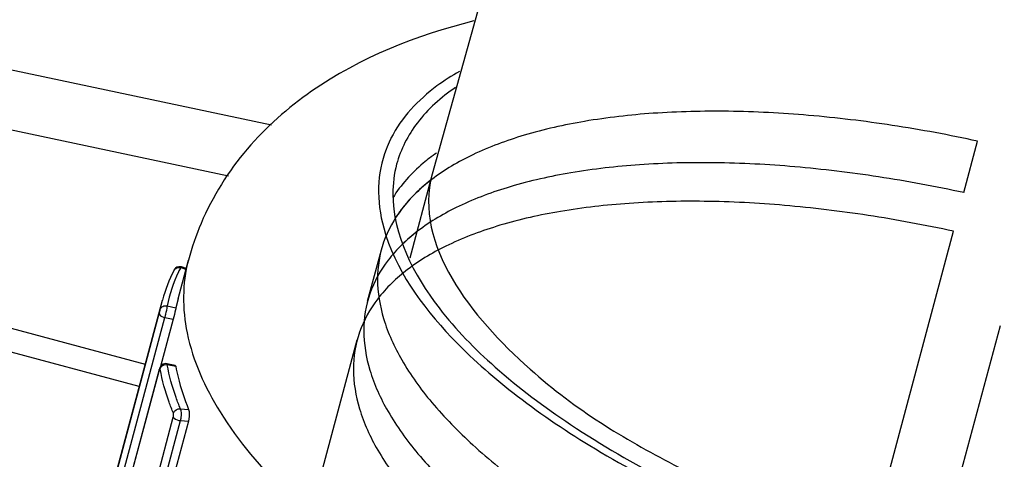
# Model space of a CAD drawing. Header units: millimetres. Extents: x 0 to 8410, y 0 to 5940.
# Tile 94 of 122: x 4458 to 4492, y 3430 to 3445. Entities that reach past the tile are written whole.
import ezdxf

# ---------------------------------------------------------------- set-up
doc = ezdxf.new("R2010")
doc.units = ezdxf.units.MM
doc.header["$LTSCALE"] = 462.55
doc.layers.get('0').update_dxf_attribs({"linetype": 'CONTINUOUS'})
for name, color, linetype in [('08ALL_ASSEM_MEMBER', 7, 'CONTINUOUS'), ('204101000016_DXF_DIMENSION', 7, 'CONTINUOUS'), ('304102000035DXF_CONTINUOUS_LINE', 7, 'CONTINUOUS'), ('304102000036_DXF_DIMENSION', 7, 'CONTINUOUS'), ('304105000130DXF_CONTINUOUS_LINE', 7, 'CONTINUOUS'), ('304109000031DXF_CONTINUOUS_LINE', 7, 'CONTINUOUS'), ('304109000033DXF_CONTINUOUS_LINE', 7, 'CONTINUOUS'), ('R6-3BUXIAN-2DXF_CONTINUOUS_LINE', 7, 'CONTINUOUS')]:
    doc.layers.add(name, color=color, linetype=linetype)
doc.styles.get("Standard").update_dxf_attribs({"font": 'txt', "width": 0.7})
doc.dimstyles.new('DIMSTYLE_2', dxfattribs={"dimtxt": 90, "dimasz": 50, "dimexe": 1.5, "dimexo": 0, "dimgap": 2.25, "dimtad": 0, "dimtih": 1, "dimtoh": 1, "dimdsep": 46, "dimtxsty": 'Standard', "dimblk": '_FILLED', "dimblk1": '_FILLED', "dimblk2": '_FILLED', "dimcen": 0.09, "dimclrt": 5, "dimazin": 2, "dimtp": 0.01, "dimtm": 0.01, "dimtfac": 1, "dimtofl": 0, "dimtmove": 0, "dimatfit": 3, "dimldrblk": '_FILLED', "dimfxl": 1, "dimtolj": 1, "dimarcsym": 0})
doc.dimstyles.new('DIMSTYLE_3', dxfattribs={"dimtxt": 90, "dimasz": 50, "dimexe": 1.5, "dimexo": 0, "dimgap": 2.25, "dimtad": 0, "dimtih": 1, "dimtoh": 1, "dimdec": 0, "dimdsep": 46, "dimtxsty": 'Standard', "dimblk": '_FILLED', "dimblk1": '_FILLED', "dimblk2": '_FILLED', "dimcen": 0.09, "dimclrt": 5, "dimazin": 2, "dimtfac": 1, "dimtdec": 0, "dimtofl": 0, "dimtmove": 0, "dimatfit": 3, "dimldrblk": '_FILLED', "dimfxl": 1, "dimtolj": 1, "dimarcsym": 0})
doc.dimstyles.new('DIMSTYLE_4', dxfattribs={"dimtxt": 90, "dimasz": 50, "dimexe": 1.5, "dimexo": 0, "dimgap": 2.25, "dimtad": 1, "dimdsep": 46, "dimtxsty": 'Standard', "dimblk": '_FILLED', "dimblk1": '_FILLED', "dimblk2": '_FILLED', "dimcen": 0.09, "dimclrt": 5, "dimazin": 2, "dimtp": 0.01, "dimtm": 0.01, "dimtfac": 1, "dimtofl": 0, "dimtmove": 0, "dimatfit": 3, "dimldrblk": '_FILLED', "dimfxl": 1, "dimtolj": 1, "dimarcsym": 0})
doc.dimstyles.new('DIMSTYLE_7', dxfattribs={"dimtxt": 90, "dimasz": 50, "dimexe": 1.5, "dimexo": 0, "dimgap": 2.25, "dimtad": 1, "dimdec": 0, "dimdsep": 46, "dimtxsty": 'Standard', "dimblk": '_FILLED', "dimblk1": '_FILLED', "dimblk2": '_FILLED', "dimcen": 0.09, "dimclrt": 5, "dimazin": 2, "dimtfac": 1, "dimtdec": 0, "dimtofl": 0, "dimtmove": 0, "dimatfit": 3, "dimldrblk": '_FILLED', "dimfxl": 1, "dimtolj": 1, "dimarcsym": 0})

# ---------------------------------------------------------------- blocks, each defined once
blk = doc.blocks.new('_FILLED')
at = {"color": 0, "linetype": 'ByBlock'}
blk.add_solid([(0, 0), (-1, 0.17), (-1, -0.17)], dxfattribs=at)
blk = doc.blocks.new('*D22')
at = {"layer": '204101000016_DXF_DIMENSION', "color": 2, "linetype": 'Continuous'}
for p, q in [((4579.235, 3635.359), (3617.996, 3635.359)), ((3632.996, 3635.359), (3632.996, 3366.359)), ((3632.996, 3097.359), (3632.996, 3366.359)), ((4312.961, 3097.359), (3617.996, 3097.359))]:
    blk.add_line(p, q, dxfattribs=at)
at = {"layer": '204101000016_DXF_DIMENSION', "color": 2, "linetype": 'Continuous', "xscale": 50, "yscale": 50, "zscale": 50}
for p, rotation in [((3632.996, 3635.359), 90), ((3632.996, 3097.359), 270)]:
    blk.add_blockref('_FILLED', p, dxfattribs=dict(at, rotation=rotation))
blk = doc.blocks.new('*D23')
at = {"layer": '204101000016_DXF_DIMENSION', "color": 2, "linetype": 'Continuous'}
blk.add_line((4579.235, 4832.153), (4579.235, 5618.562), dxfattribs=at)
blk = doc.blocks.new('*D26')
at = {"layer": '204101000016_DXF_DIMENSION', "color": 2, "linetype": 'Continuous'}
blk.add_line((4788.235, 3207.36), (4788.235, 5618.562), dxfattribs=at)
blk = doc.blocks.new('*D27')
at = {"layer": '204101000016_DXF_DIMENSION', "color": 2, "linetype": 'Continuous'}
blk.add_line((6431.501, 3635.359), (6431.501, 5618.562), dxfattribs=at)
blk = doc.blocks.new('*D33')
at = {"layer": '304102000036_DXF_DIMENSION', "color": 2, "linetype": 'Continuous'}
for p, q in [((4577.235, 4589.359), (3278.838, 4589.359)), ((3293.838, 4589.359), (3293.838, 3843.359)), ((3293.838, 3097.359), (3293.838, 3843.359)), ((4312.961, 3097.359), (3278.838, 3097.359))]:
    blk.add_line(p, q, dxfattribs=at)
at = {"layer": '304102000036_DXF_DIMENSION', "color": 2, "linetype": 'Continuous', "xscale": 50, "yscale": 50, "zscale": 50}
for p, rotation in [((3293.838, 4589.359), 90), ((3293.838, 3097.359), 270)]:
    blk.add_blockref('_FILLED', p, dxfattribs=dict(at, rotation=rotation))

msp = doc.modelspace()

# ---------------------------------------------------------------- linework, layer by layer
at = {"color": 2, "linetype": 'Continuous'}
msp.add_arc((4579.23457, 3635.35928), 1852.26657, 330, 180, dxfattribs=at)
at = {"layer": '08ALL_ASSEM_MEMBER', "color": 4, "linetype": 'Continuous'}
msp.add_line((4491.78929, 3434.72498), (4484.7522, 3408.46219), dxfattribs=at)
at = {"layer": '304102000035DXF_CONTINUOUS_LINE', "color": 7, "linetype": 'Continuous'}
msp.add_line((4467.0062, 3441.55228), (4435.67793, 3448.21131), dxfattribs=at)
at = {"layer": '304102000035DXF_CONTINUOUS_LINE', "color": 9, "linetype": 'Continuous'}
for p, q in [((4465.53722, 3439.81984), (4435.26211, 3446.25502)), ((4457.64034, 3434.78155), (4462.71145, 3433.42275))]:
    msp.add_line(p, q, dxfattribs=at)
at = {"layer": '304105000130DXF_CONTINUOUS_LINE', "color": 7, "linetype": 'Continuous'}
msp.add_line((4462.50623, 3432.65684), (4457.43511, 3434.01564), dxfattribs=at)
at = {"layer": '304109000031DXF_CONTINUOUS_LINE', "color": 7, "linetype": 'Continuous'}
msp.add_arc((4474.90288, 3436.05338), 4.36373, 142.524468, 147.570714, dxfattribs=at)
msp.add_open_spline([(4472.40526, 3439.66733), (4472.31156, 3439.5944), (4471.96099, 3439.30554), (4471.64378, 3438.97477), (4471.43977, 3438.70837)], degree=3, knots=[0, 0, 0, 0, 0.2613837, 1, 1, 1, 1], dxfattribs=at)
msp.add_open_spline([(4471.93612, 3437.91648), (4471.76938, 3437.78669), (4471.60881, 3437.6484), (4471.45703, 3437.50139)], degree=3, dxfattribs=at)
at = {"layer": '304109000033DXF_CONTINUOUS_LINE', "color": 7, "linetype": 'Continuous'}
for p, q in [((4463.82583, 3435.64981), (4464.17768, 3436.96295)), ((4464.10022, 3436.67386), (4463.93918, 3436.73005)), ((4459.23789, 3420.45927), (4463.29595, 3435.60414)), ((4463.82572, 3435.64965), (4463.75369, 3435.34062)), ((4463.66004, 3434.95264), (4463.22788, 3433.33982)), ((4463.18645, 3433.23948), (4460.20742, 3422.12157)), ((4463.20106, 3433.28569), (4463.18646, 3433.2395)), ((4463.44788, 3433.43641), (4463.40243, 3433.44104)), ((4463.7339, 3433.37417), (4463.44791, 3433.43641)), ((4464.17681, 3431.47704), (4461.19778, 3420.35913))]:
    msp.add_line(p, q, dxfattribs=at)
at = {"layer": '304109000033DXF_CONTINUOUS_LINE', "color": 9, "linetype": 'Continuous'}
for p, q in [((4464.09273, 3436.64591), (4463.91402, 3436.70827)), ((4463.22039, 3435.27865), (4463.29595, 3435.60413)), ((4463.46103, 3435.40431), (4463.75369, 3435.34062)), ((4460.2098, 3424.03116), (4463.18884, 3435.14907)), ((4460.40345, 3423.89513), (4463.38249, 3435.01304)), ((4463.38249, 3435.01304), (4463.66004, 3434.95264)), ((4463.18583, 3433.22295), (4463.18645, 3433.23948)), ((4463.22029, 3433.24804), (4463.21724, 3433.26497)), ((4463.75057, 3433.34146), (4463.45791, 3433.40515)), ((4463.18583, 3433.22295), (4460.20679, 3422.10504)), ((4463.90652, 3431.90499), (4464.18739, 3431.88073)), ((4460.68643, 3420.50113), (4463.66546, 3431.61904)), ((4460.93141, 3420.38213), (4463.91045, 3431.50005)), ((4463.91045, 3431.50005), (4464.17681, 3431.47704))]:
    msp.add_line(p, q, dxfattribs=at)
at = {"layer": '304109000033DXF_CONTINUOUS_LINE', "color": 7, "linetype": 'Continuous'}
for points in [[(4463.74018, 3436.69116), (4463.70629, 3436.6532), (4463.68918, 3436.62453)], [(4463.84765, 3436.73964), (4463.78796, 3436.72236), (4463.74018, 3436.69116)], [(4463.93917, 3436.73005), (4463.91414, 3436.737), (4463.84765, 3436.73964)], [(4463.26491, 3433.38579), (4463.22495, 3433.33619), (4463.20106, 3433.28569)], [(4463.40243, 3433.44104), (4463.32494, 3433.42478), (4463.26491, 3433.38579)]]:
    msp.add_lwpolyline(points, dxfattribs=at)
at = {"layer": '304109000033DXF_CONTINUOUS_LINE', "color": 9, "linetype": 'Continuous'}
for centre, radius, start, end in [((4474.63525, 3439.31032), 3.99426, 154.053385, 159.14669), ((4474.70672, 3439.27657), 4.07329, 153.651248, 154.066323), ((4474.72021, 3439.26989), 4.08834, 153.218547, 153.651233), ((4468.50515, 3434.36475), 5.15466, 152.958198, 154.809082), ((4468.3546, 3434.43451), 4.98874, 154.798131, 168.790441), ((4463.51617, 3433.13472), 0.34192, 162.331779, 165.046996)]:
    msp.add_arc(centre, radius, start, end, dxfattribs=at)
at = {"layer": '304109000033DXF_CONTINUOUS_LINE', "color": 7, "linetype": 'Continuous'}
for centre, radius, start, end in [((4473.28174, 3434.5226), 9.42545, 156.938221, 164.994543), ((4468.34204, 3434.24549), 5.2258, 152.924167, 164.930572)]:
    msp.add_arc(centre, radius, start, end, dxfattribs=at)
for points, knots in [([(4473.88809, 3445.10268), (4471.94245, 3444.61623), (4469.07885, 3443.48752), (4466.06779, 3440.8287), (4464.99813, 3439.1273), (4464.60954, 3438.21477)], [0, 0, 0, 0, 0.50415441, 0.75067333, 1, 1, 1, 1]), ([(4473.2608, 3442.8358), (4472.77629, 3442.50152), (4471.92609, 3441.75153), (4471.39932, 3440.73212), (4471.26349, 3440.22528)], [0, 0, 0, 0, 0.52870278, 1, 1, 1, 1]), ([(4472.61541, 3440.6061), (4472.45987, 3440.49642), (4471.8963, 3440.06441), (4471.40674, 3439.52762), (4471.13321, 3439.08517)], [0, 0, 0, 0, 0.26786885, 1, 1, 1, 1]), ([(4471.13218, 3439.21387), (4471.13218, 3437.81927), (4472.3068, 3435.57213), (4474.67349, 3433.17326), (4478.30822, 3430.44862), (4484.03107, 3427.61564), (4489.09629, 3426.07178), (4491.78929, 3425.48658)], [0, 0, 0, 0, 0.16093645, 0.26762203, 0.39187674, 0.68197689, 1, 1, 1, 1]), ([(4463.75369, 3435.34062), (4463.74918, 3435.31797), (4463.72034, 3435.18807), (4463.68849, 3435.05885), (4463.66004, 3434.95264)], [0, 0, 0, 0, 0.17360596, 1, 1, 1, 1]), ([(4463.73379, 3433.3742), (4463.73827, 3433.37322), (4463.74681, 3433.36138), (4463.74914, 3433.34939), (4463.75057, 3433.34146)], [0, 0, 0, 0, 0.36225985, 1, 1, 1, 1]), ([(4463.75057, 3433.34146), (4463.77234, 3433.22082), (4463.87753, 3432.72284), (4464.03989, 3432.23763), (4464.18739, 3431.88073)], [0, 0, 0, 0, 0.24096266, 1, 1, 1, 1]), ([(4464.18739, 3431.88073), (4464.19703, 3431.8574), (4464.22081, 3431.72225), (4464.20537, 3431.58364), (4464.17681, 3431.47704)], [0, 0, 0, 0, 0.18620925, 1, 1, 1, 1])]:
    msp.add_open_spline(points, degree=3, knots=knots, dxfattribs=at)
at = {"layer": '304109000033DXF_CONTINUOUS_LINE', "color": 9, "linetype": 'Continuous'}
for points, knots in [([(4473.39905, 3443.38683), (4473.13526, 3443.23618), (4472.21638, 3442.64844), (4471.42618, 3441.8169), (4471.07042, 3441.11205)], [0, 0, 0, 0, 0.27784518, 1, 1, 1, 1]), ([(4470.90264, 3440.73218), (4470.7472, 3440.32379), (4470.57107, 3439.41967), (4470.6997, 3438.51238), (4470.82191, 3438.06457)], [0, 0, 0, 0, 0.48490508, 1, 1, 1, 1]), ([(4470.82191, 3438.06457), (4471.2068, 3436.65415), (4472.68829, 3434.61101), (4475.26981, 3432.33307), (4478.92813, 3429.85043), (4484.43944, 3427.25299), (4489.25425, 3425.82008), (4491.78929, 3425.26921)], [0, 0, 0, 0, 0.17281656, 0.28332176, 0.40867669, 0.69334921, 1, 1, 1, 1]), ([(4464.17769, 3436.96295), (4463.96381, 3436.16454), (4463.97639, 3434.28925), (4465.25318, 3431.53539), (4467.57226, 3428.78913), (4470.85055, 3426.10819), (4474.96042, 3423.58675), (4481.45727, 3420.51874), (4486.8053, 3418.86594), (4490.49916, 3418.06325)], [0, 0, 0, 0, 0.07143867, 0.15516373, 0.25758502, 0.3797993, 0.51970298, 0.67329391, 1, 1, 1, 1]), ([(4463.91402, 3436.70827), (4463.91831, 3436.7146), (4463.9241, 3436.72334), (4463.93557, 3436.73128), (4463.93913, 3436.73006)], [0, 0, 0, 0, 0.67020453, 1, 1, 1, 1]), ([(4463.18884, 3435.14907), (4463.19834, 3435.18456), (4463.20915, 3435.22769), (4463.21889, 3435.27107), (4463.22039, 3435.27865)], [0, 0, 0, 0, 0.82633081, 1, 1, 1, 1]), ([(4463.22039, 3435.27865), (4463.2326, 3435.32423), (4463.30438, 3435.4087), (4463.41206, 3435.41681), (4463.46103, 3435.40431)], [0, 0, 0, 0, 0.48284318, 1, 1, 1, 1]), ([(4463.38249, 3435.01304), (4463.39223, 3435.0494), (4463.42332, 3435.17862), (4463.45484, 3435.30907), (4463.46103, 3435.40431)], [0, 0, 0, 0, 0.28282064, 1, 1, 1, 1]), ([(4463.18884, 3435.14907), (4463.18645, 3435.13636), (4463.22148, 3435.05288), (4463.31461, 3435.02781), (4463.38249, 3435.01304)], [0, 0, 0, 0, 0.15696512, 1, 1, 1, 1]), ([(4463.21724, 3433.26497), (4463.21643, 3433.26949), (4463.19554, 3433.28467), (4463.19436, 3433.25096), (4463.19038, 3433.2385)], [0, 0, 0, 0, 0.25985479, 1, 1, 1, 1]), ([(4463.66911, 3431.75392), (4463.61724, 3431.87889), (4463.42912, 3432.36427), (4463.28904, 3432.86896), (4463.22029, 3433.24804)], [0, 0, 0, 0, 0.25991887, 1, 1, 1, 1]), ([(4463.45791, 3433.40515), (4463.45745, 3433.4127), (4463.45689, 3433.42292), (4463.45151, 3433.4356), (4463.44793, 3433.4364)], [0, 0, 0, 0, 0.6731933, 1, 1, 1, 1]), ([(4463.90652, 3431.90499), (4463.85443, 3432.03047), (4463.66575, 3432.5177), (4463.52586, 3433.02454), (4463.45791, 3433.40515)], [0, 0, 0, 0, 0.26002781, 1, 1, 1, 1]), ([(4463.91045, 3431.50005), (4463.92016, 3431.53629), (4463.94274, 3431.6687), (4463.95202, 3431.81765), (4463.90652, 3431.90499)], [0, 0, 0, 0, 0.27592784, 1, 1, 1, 1]), ([(4463.66546, 3431.61904), (4463.67501, 3431.65465), (4463.68, 3431.70091), (4463.67234, 3431.74613), (4463.66911, 3431.75392)], [0, 0, 0, 0, 0.81394588, 1, 1, 1, 1]), ([(4463.66546, 3431.61904), (4463.67204, 3431.60344), (4463.7386, 3431.53403), (4463.83491, 3431.50657), (4463.91045, 3431.50005)], [0, 0, 0, 0, 0.18248463, 1, 1, 1, 1])]:
    msp.add_open_spline(points, degree=3, knots=knots, dxfattribs=at)
at = {"layer": '304109000033DXF_CONTINUOUS_LINE', "color": 7, "linetype": 'Continuous'}
msp.add_open_spline([(4471.26349, 3440.22528), (4471.17548, 3439.89691), (4471.13218, 3439.55384), (4471.13218, 3439.21387)], degree=3, dxfattribs=at)
at = {"layer": '304109000033DXF_CONTINUOUS_LINE', "color": 9, "linetype": 'Continuous'}
for points in [[(4463.68925, 3436.6245), (4463.72597, 3436.69552), (4463.83763, 3436.73189), (4463.91402, 3436.70827)], [(4463.21724, 3433.26497), (4463.22556, 3433.29604), (4463.24368, 3433.32533), (4463.26666, 3433.34784)], [(4463.26666, 3433.34784), (4463.29093, 3433.37162), (4463.32218, 3433.38945), (4463.35475, 3433.39915)], [(4463.35475, 3433.39915), (4463.38776, 3433.40897), (4463.42401, 3433.41126), (4463.45791, 3433.40515)], [(4463.66911, 3431.75392), (4463.69338, 3431.84452), (4463.81345, 3431.91672), (4463.90652, 3431.90499)]]:
    msp.add_open_spline(points, degree=3, dxfattribs=at)
at = {"layer": 'R6-3BUXIAN-2DXF_CONTINUOUS_LINE', "color": 7, "linetype": 'Continuous'}
for p, q in [((4481.92301, 3473.76193), (4472.47175, 3439.88262)), ((4490.5578, 3439.2587), (4491.02694, 3441.00955)), ((4472.47191, 3439.88321), (4471.70637, 3437.02616)), ((4485.58492, 3420.69966), (4490.20595, 3437.94556))]:
    msp.add_line(p, q, dxfattribs=at)
at = {"layer": 'R6-3BUXIAN-2DXF_CONTINUOUS_LINE', "color": 6, "linetype": 'Continuous'}
for p, q in [((4470.27336, 3435.56419), (4470.7425, 3437.31504)), ((4465.30048, 3417.00516), (4469.92151, 3434.25105))]:
    msp.add_line(p, q, dxfattribs=at)
at = {"layer": 'R6-3BUXIAN-2DXF_CONTINUOUS_LINE', "color": 7, "linetype": 'Continuous'}
for points, knots in [([(4491.02694, 3441.00955), (4490.06451, 3441.21869), (4488.1554, 3441.57381), (4485.32299, 3441.9174), (4482.60562, 3442.06018), (4480.05768, 3441.99954), (4477.72939, 3441.7369), (4475.66557, 3441.2773), (4473.90435, 3440.62819), (4472.47707, 3439.79685), (4471.41255, 3438.78673), (4470.75175, 3437.60306), (4470.53992, 3436.28456), (4470.7776, 3434.89461), (4471.43143, 3433.47021), (4472.47477, 3432.0289), (4473.88534, 3430.59062), (4475.63661, 3429.17965), (4477.69521, 3427.8225), (4480.02097, 3426.54587), (4482.56776, 3425.37534), (4485.28468, 3424.33457), (4488.11693, 3423.44467), (4490.05166, 3422.96207), (4491.02694, 3422.75013)], [0, 0, 0, 0, 0.06049833, 0.11919107, 0.17513956, 0.22750103, 0.27557162, 0.31884193, 0.35707624, 0.39043278, 0.41963896, 0.44617056, 0.47219955, 0.50005436, 0.53153611, 0.56767065, 0.6088315, 0.65493093, 0.70556312, 0.76009822, 0.81774611, 0.87760376, 0.93869396, 1, 1, 1, 1]), ([(4490.5578, 3439.2587), (4489.59537, 3439.46784), (4487.68626, 3439.82296), (4484.85385, 3440.16654), (4482.13648, 3440.30933), (4479.58854, 3440.24869), (4477.26025, 3439.98605), (4475.19643, 3439.52646), (4473.4352, 3438.87732), (4472.00795, 3438.04607), (4470.94335, 3437.03565), (4470.28282, 3435.85296), (4470.14372, 3434.98882), (4470.14372, 3434.56508)], [0, 0, 0, 0, 0.12812027, 0.25241675, 0.37090159, 0.48179002, 0.58359144, 0.67522711, 0.75619775, 0.82683852, 0.88868989, 0.94487714, 1, 1, 1, 1]), ([(4490.20595, 3437.94556), (4489.24351, 3438.1547), (4487.3344, 3438.50982), (4484.50199, 3438.8534), (4481.78463, 3438.99619), (4479.23669, 3438.93555), (4476.90839, 3438.67291), (4474.84458, 3438.21332), (4473.08335, 3437.56418), (4471.6561, 3436.73293), (4470.5915, 3435.72251), (4469.93096, 3434.53982), (4469.79186, 3433.67568), (4469.79186, 3433.25194)], [0, 0, 0, 0, 0.12812027, 0.25241675, 0.37090159, 0.48179002, 0.58359144, 0.67522711, 0.75619775, 0.82683852, 0.88868989, 0.94487714, 1, 1, 1, 1]), ([(4470.14372, 3434.56508), (4470.14372, 3434.11161), (4470.30821, 3433.14286), (4470.96237, 3431.71965), (4472.0056, 3430.27795), (4473.41621, 3428.8398), (4475.16746, 3427.42879), (4477.22607, 3426.07166), (4479.55183, 3424.79501), (4482.09862, 3423.62449), (4484.81554, 3422.58372), (4487.64779, 3421.69382), (4489.58252, 3421.21121), (4490.5578, 3420.99928)], [0, 0, 0, 0, 0.05277526, 0.11242235, 0.18088485, 0.25887048, 0.34621302, 0.44214356, 0.54546878, 0.65469168, 0.76810129, 0.88384618, 1, 1, 1, 1]), ([(4469.79186, 3433.25194), (4469.79186, 3432.79847), (4469.95636, 3431.82972), (4470.61051, 3430.40651), (4471.65375, 3428.96482), (4473.06435, 3427.52666), (4474.81561, 3426.11565), (4476.87421, 3424.75852), (4479.19997, 3423.48187), (4481.74677, 3422.31135), (4484.46368, 3421.27058), (4487.29594, 3420.38068), (4489.23066, 3419.89808), (4490.20595, 3419.68614)], [0, 0, 0, 0, 0.05277526, 0.11242235, 0.18088485, 0.25887048, 0.34621302, 0.44214356, 0.54546878, 0.65469168, 0.76810129, 0.88384618, 1, 1, 1, 1])]:
    msp.add_open_spline(points, degree=3, knots=knots, dxfattribs=at)
at = {"layer": 'R6-3BUXIAN-2DXF_CONTINUOUS_LINE', "color": 9, "linetype": 'Continuous'}
msp.add_open_spline([(4472.47175, 3439.88262), (4471.83208, 3437.49369), (4475.36446, 3433.07067), (4480.8402, 3429.76117), (4484.82223, 3428.06042), (4486.98307, 3427.34431)], degree=3, knots=[0, 0, 0, 0, 0.36873985, 0.6605862, 1, 1, 1, 1], dxfattribs=at)

# ---------------------------------------------------------------- dimensions: what is measured, and where the dimension line sits
at = {"layer": '204101000016_DXF_DIMENSION', "color": 2, "linetype": 'Continuous'}
for feature_location, offset, origin, dimstyle, picture, middle in [((4579.23457, 4832.15324), (0, 786.40845), (4430.23457, 3292.35928), 'DIMSTYLE_2', '*D23', (4556.73457, 5663.56169)), ((4788.23457, 3207.36031), (0, 2411.20138), (4430.23457, 3207.36031), 'DIMSTYLE_2', '*D26', (4765.73457, 5663.56169)), ((6431.50114, 3635.35928), (0, 1983.2024), (4430.23457, 3292.35928), 'DIMSTYLE_3', '*D27', (6409.00114, 5663.56169))]:
    dim = msp.add_ordinate_dim(feature_location=feature_location, offset=offset, dtype=1, origin=origin, dimstyle=dimstyle, override={"dimgap": 22.500034, "dimtad": 1, "dimtih": 0, "dimtoh": 0}, dxfattribs=at)
    dim.commit()
    dim.dimension.update_dxf_attribs({"geometry": picture, "text_midpoint": middle})
dim = msp.add_linear_dim(base=(3632.99573, 3097.35928), p1=(4579.23457, 3635.35928), p2=(4312.96137, 3097.35928), angle=270, dimstyle='DIMSTYLE_7', dxfattribs=at)
dim.commit()
dim.dimension.update_dxf_attribs({"geometry": '*D22', "text_midpoint": (3632.99573, 3271.85928), "dimtype": 160})
at = {"layer": '304102000036_DXF_DIMENSION', "color": 2, "linetype": 'Continuous'}
dim = msp.add_linear_dim(base=(3293.83758, 3097.35928), p1=(4577.23457, 4589.35928), p2=(4312.96137, 3097.35928), angle=270, dimstyle='DIMSTYLE_4', dxfattribs=at)
dim.commit()
dim.dimension.update_dxf_attribs({"geometry": '*D33', "text_midpoint": (3293.83758, 3717.35928), "dimtype": 160})

doc.saveas('drawing.dxf')
